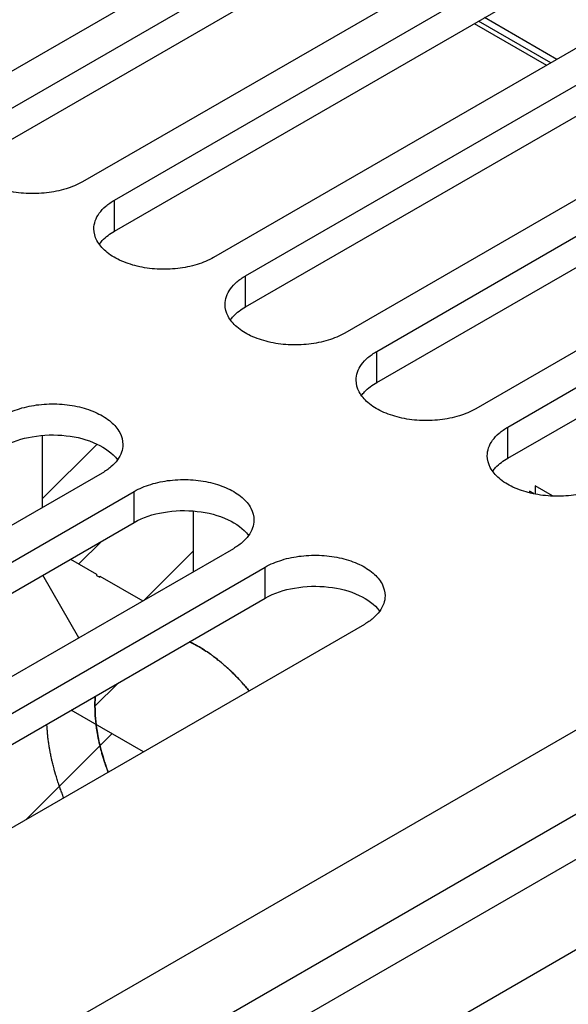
# Model space of a CAD drawing. Header units: inches. Extents: x 0 to 34, y 0 to 22.
# Tile 30 of 133: x 3.632 to 4.151, y 15.853 to 16.786. Entities that reach past the tile are written whole.
import ezdxf

# ---------------------------------------------------------------- set-up
doc = ezdxf.new("R2010")
doc.units = ezdxf.units.IN
doc.header["$LTSCALE"] = 1.87
doc.header["$MEASUREMENT"] = 0
doc.layers.get('0').update_dxf_attribs({"linetype": 'CONTINUOUS'})
for name, color, linetype in [('02___PRT_ALL_AXES', 7, 'CONTINUOUS'), ('BLUE_GOO', 7, 'CONTINUOUS'), ('CORE1_ACCELERANT', 7, 'CONTINUOUS'), ('CORE1_GLUE', 7, 'CONTINUOUS'), ('CORE2_GLUE', 7, 'CONTINUOUS')]:
    doc.layers.add(name, color=color, linetype=linetype)

msp = doc.modelspace()

# ---------------------------------------------------------------- linework, layer by layer
at = {"color": 7, "linetype": 'Continuous'}
for p, q in [((4.1405, 16.74811), (4.072, 16.78766)), ((4.13473, 16.74478), (4.06623, 16.78433)), ((3.50951, 15.73796), (5.01035, 16.60452)), ((3.52976, 15.66982), (5.0306, 16.53638))]:
    msp.add_line(p, q, dxfattribs=at)
at = {"color": 3, "linetype": 'Continuous'}
for p, q in [((3.42308, 15.56547), (5.04093, 16.4996)), ((3.4602, 15.50117), (5.07805, 16.4353))]:
    msp.add_line(p, q, dxfattribs=at)
at = {"layer": '02___PRT_ALL_AXES', "color": 7, "linetype": 'Continuous'}
for p, q in [((3.9743, 16.93893), (3.56715, 16.70385)), ((3.59737, 16.6864), (4.00451, 16.92148)), ((4.09847, 16.86723), (3.69133, 16.63215)), ((3.72154, 16.61471), (4.12868, 16.84979)), ((4.22264, 16.79554), (3.8155, 16.56046)), ((3.84571, 16.54301), (4.25286, 16.77809)), ((4.06224, 16.78203), (4.13074, 16.74248)), ((4.34681, 16.72384), (3.93967, 16.48876)), ((3.96988, 16.47132), (4.37703, 16.7064)), ((4.47098, 16.65215), (4.06384, 16.41707)), ((4.09405, 16.39962), (4.5012, 16.6347)), ((3.72154, 16.58531), (3.72154, 16.61471)), ((3.84571, 16.51362), (3.84571, 16.54301)), ((3.96988, 16.44192), (3.96988, 16.47132)), ((4.09405, 16.37023), (4.09405, 16.39962)), ((3.71, 16.35615), (3.30285, 16.12107)), ((3.33307, 16.10363), (3.74021, 16.33871)), ((3.74021, 16.30932), (3.74021, 16.33871)), ((3.83417, 16.28446), (3.42703, 16.04938)), ((3.45724, 16.03193), (3.86438, 16.26701)), ((3.86438, 16.23762), (3.86438, 16.26701)), ((3.95834, 16.21276), (3.5512, 15.97768))]:
    msp.add_line(p, q, dxfattribs=at)
at = {"layer": '02___PRT_ALL_AXES', "color": 3, "linetype": 'Continuous'}
for p, q in [((3.59737, 16.65701), (4.00451, 16.89209)), ((3.72154, 16.58531), (4.12868, 16.82039)), ((3.84571, 16.51362), (4.25286, 16.7487)), ((3.96988, 16.44192), (4.37703, 16.677)), ((4.09405, 16.37023), (4.5012, 16.60531)), ((3.33307, 16.07424), (3.74021, 16.30932)), ((3.45724, 16.00254), (3.86438, 16.23762))]:
    msp.add_line(p, q, dxfattribs=at)
at = {"layer": '02___PRT_ALL_AXES', "color": 7, "linetype": 'Continuous'}
for points, knots in [([(3.69133, 16.63215), (3.68641, 16.62931), (3.67527, 16.62472), (3.65713, 16.62109), (3.63793, 16.62056), (3.61926, 16.62318), (3.6026, 16.62874), (3.58926, 16.63687), (3.58022, 16.64715), (3.57791, 16.65544), (3.57791, 16.65928)], [0, 0, 0, 0, 0.128827, 0.270562, 0.417879, 0.562378, 0.696193, 0.813587, 0.913061, 1, 1, 1, 1]), ([(3.70208, 16.58758), (3.70208, 16.59011), (3.70302, 16.59539), (3.70702, 16.60274), (3.71334, 16.60938), (3.71863, 16.61302), (3.72154, 16.61471)], [0, 0, 0, 0, 0.21779, 0.450922, 0.710305, 1, 1, 1, 1]), ([(3.8155, 16.56046), (3.81058, 16.55762), (3.79944, 16.55302), (3.7813, 16.54939), (3.7621, 16.54886), (3.74343, 16.55148), (3.72677, 16.55705), (3.71343, 16.56518), (3.7044, 16.57546), (3.70208, 16.58375), (3.70208, 16.58758)], [0, 0, 0, 0, 0.128827, 0.270562, 0.417879, 0.562378, 0.696193, 0.813587, 0.913061, 1, 1, 1, 1]), ([(3.82625, 16.51589), (3.82625, 16.51842), (3.82719, 16.52369), (3.83119, 16.53104), (3.83751, 16.53769), (3.8428, 16.54133), (3.84571, 16.54301)], [0, 0, 0, 0, 0.21779, 0.450922, 0.710305, 1, 1, 1, 1]), ([(3.93967, 16.48876), (3.93475, 16.48592), (3.92362, 16.48133), (3.90547, 16.4777), (3.88627, 16.47717), (3.8676, 16.47979), (3.85095, 16.48535), (3.8376, 16.49348), (3.82857, 16.50376), (3.82625, 16.51206), (3.82625, 16.51589)], [0, 0, 0, 0, 0.128827, 0.270562, 0.417879, 0.562378, 0.696193, 0.813587, 0.913061, 1, 1, 1, 1]), ([(3.95042, 16.44419), (3.95042, 16.44672), (3.95136, 16.452), (3.95536, 16.45935), (3.96168, 16.46599), (3.96697, 16.46963), (3.96988, 16.47132)], [0, 0, 0, 0, 0.21779, 0.450922, 0.710305, 1, 1, 1, 1]), ([(4.06384, 16.41707), (4.05892, 16.41423), (4.04779, 16.40963), (4.02964, 16.406), (4.01044, 16.40547), (3.99177, 16.40809), (3.97512, 16.41366), (3.96178, 16.42179), (3.95274, 16.43207), (3.95042, 16.44036), (3.95042, 16.44419)], [0, 0, 0, 0, 0.128827, 0.270562, 0.417879, 0.562378, 0.696193, 0.813587, 0.913061, 1, 1, 1, 1]), ([(3.61604, 16.4104), (3.62096, 16.41324), (3.63209, 16.41784), (3.65024, 16.42147), (3.66944, 16.422), (3.68811, 16.41938), (3.70476, 16.41381), (3.71811, 16.40568), (3.72714, 16.3954), (3.72946, 16.38711), (3.72946, 16.38328)], [0, 0, 0, 0, 0.128827, 0.270562, 0.417879, 0.562378, 0.696193, 0.813587, 0.913061, 1, 1, 1, 1]), ([(4.0746, 16.3725), (4.0746, 16.37503), (4.07553, 16.3803), (4.07953, 16.38765), (4.08585, 16.3943), (4.09114, 16.39794), (4.09405, 16.39962)], [0, 0, 0, 0, 0.21779, 0.450922, 0.710305, 1, 1, 1, 1]), ([(3.72946, 16.38328), (3.72946, 16.38075), (3.72852, 16.37547), (3.72452, 16.36812), (3.7182, 16.36148), (3.71291, 16.35784), (3.71, 16.35615)], [0, 0, 0, 0, 0.21779, 0.450922, 0.710305, 1, 1, 1, 1]), ([(4.18801, 16.34537), (4.18309, 16.34253), (4.17196, 16.33794), (4.15381, 16.33431), (4.13462, 16.33378), (4.11594, 16.3364), (4.09929, 16.34196), (4.08595, 16.35009), (4.07691, 16.36037), (4.0746, 16.36867), (4.0746, 16.3725)], [0, 0, 0, 0, 0.128827, 0.270562, 0.417879, 0.562378, 0.696193, 0.813587, 0.913061, 1, 1, 1, 1]), ([(3.74021, 16.33871), (3.74513, 16.34155), (3.75627, 16.34614), (3.77441, 16.34977), (3.79361, 16.3503), (3.81228, 16.34768), (3.82893, 16.34212), (3.84228, 16.33399), (3.85131, 16.32371), (3.85363, 16.31542), (3.85363, 16.31158)], [0, 0, 0, 0, 0.128827, 0.270562, 0.417879, 0.562378, 0.696193, 0.813587, 0.913061, 1, 1, 1, 1]), ([(3.85363, 16.31158), (3.85363, 16.30905), (3.85269, 16.30378), (3.84869, 16.29643), (3.84237, 16.28979), (3.83708, 16.28614), (3.83417, 16.28446)], [0, 0, 0, 0, 0.21779, 0.450922, 0.710305, 1, 1, 1, 1]), ([(3.86438, 16.26701), (3.8693, 16.26985), (3.88044, 16.27445), (3.89858, 16.27808), (3.91778, 16.27861), (3.93645, 16.27599), (3.95311, 16.27042), (3.96645, 16.26229), (3.97549, 16.25201), (3.9778, 16.24372), (3.9778, 16.23989)], [0, 0, 0, 0, 0.128827, 0.270562, 0.417879, 0.562378, 0.696193, 0.813587, 0.913061, 1, 1, 1, 1]), ([(3.9778, 16.23989), (3.9778, 16.23736), (3.97686, 16.23208), (3.97287, 16.22473), (3.96654, 16.21809), (3.96126, 16.21445), (3.95834, 16.21276)], [0, 0, 0, 0, 0.21779, 0.450922, 0.710305, 1, 1, 1, 1])]:
    msp.add_open_spline(points, degree=3, knots=knots, dxfattribs=at)
at = {"layer": '02___PRT_ALL_AXES', "color": 3, "linetype": 'Continuous'}
for points, knots in [([(3.70724, 16.57301), (3.7081, 16.57419), (3.71215, 16.57905), (3.71733, 16.58288), (3.72154, 16.58531)], [0, 0, 0, 0, 0.230302, 1, 1, 1, 1]), ([(3.83141, 16.50132), (3.83227, 16.50249), (3.83632, 16.50736), (3.8415, 16.51119), (3.84571, 16.51362)], [0, 0, 0, 0, 0.230302, 1, 1, 1, 1]), ([(3.95559, 16.42962), (3.95644, 16.4308), (3.96049, 16.43566), (3.96567, 16.43949), (3.96988, 16.44192)], [0, 0, 0, 0, 0.230302, 1, 1, 1, 1]), ([(3.61604, 16.38101), (3.62448, 16.38588), (3.64447, 16.3922), (3.67535, 16.39298), (3.70373, 16.38604), (3.71952, 16.37528), (3.7243, 16.36871)], [0, 0, 0, 0, 0.252023, 0.529497, 0.78993, 1, 1, 1, 1]), ([(4.07976, 16.35793), (4.08061, 16.3591), (4.08466, 16.36397), (4.08985, 16.3678), (4.09405, 16.37023)], [0, 0, 0, 0, 0.230302, 1, 1, 1, 1]), ([(3.74021, 16.30932), (3.74865, 16.31419), (3.76864, 16.3205), (3.79952, 16.32128), (3.8279, 16.31434), (3.8437, 16.30359), (3.84847, 16.29701)], [0, 0, 0, 0, 0.252023, 0.529497, 0.78993, 1, 1, 1, 1]), ([(3.86438, 16.23762), (3.87282, 16.24249), (3.89281, 16.24881), (3.92369, 16.24959), (3.95207, 16.24265), (3.96787, 16.23189), (3.97264, 16.22532)], [0, 0, 0, 0, 0.252023, 0.529497, 0.78993, 1, 1, 1, 1])]:
    msp.add_open_spline(points, degree=3, knots=knots, dxfattribs=at)
at = {"layer": 'BLUE_GOO', "color": 4, "linetype": 'Continuous'}
for p, q in [((3.65322, 16.3915), (3.65322, 16.32337)), ((4.11461, 16.33904), (4.11461, 16.33765)), ((4.11872, 16.33667), (4.11461, 16.33904)), ((4.11991, 16.34394), (4.11991, 16.33638)), ((4.13626, 16.3345), (4.11991, 16.34394)), ((3.79641, 16.26266), (3.79641, 16.31985)), ((3.68006, 16.27458), (3.70466, 16.26038)), ((3.70466, 16.26038), (3.70466, 16.25915)), ((3.70466, 16.25915), (3.70785, 16.25732)), ((3.70785, 16.25732), (3.70785, 16.25854)), ((3.70785, 16.25854), (3.74856, 16.23503)), ((3.74918, 16.092), (3.68068, 16.13155))]:
    msp.add_line(p, q, dxfattribs=at)
at = {"layer": 'BLUE_GOO', "color": 2, "linetype": 'Continuous'}
for p, q in [((3.65322, 16.3316), (3.70489, 16.38327)), ((3.68786, 16.27008), (3.70919, 16.2914)), ((3.74956, 16.23561), (3.79641, 16.28246)), ((3.63782, 16.0277), (3.71934, 16.10922))]:
    msp.add_line(p, q, dxfattribs=at)
at = {"layer": 'CORE1_ACCELERANT', "color": 7, "linetype": 'Continuous'}
msp.add_line((3.70307, 16.13519), (3.70343, 16.14469), dxfattribs=at)
for points, knots in [([(3.79276, 16.19629), (3.79396, 16.19565), (3.79575, 16.19469), (3.79815, 16.19341), (3.79965, 16.19261), (3.80084, 16.19197), (3.80159, 16.19157), (3.80212, 16.19129), (3.80241, 16.19113), (3.80271, 16.19093), (3.80309, 16.19069), (3.80398, 16.19011), (3.80533, 16.18924), (3.80713, 16.18807), (3.80862, 16.18711), (3.80982, 16.18633), (3.81056, 16.18585), (3.81116, 16.18546), (3.81154, 16.18522), (3.81183, 16.18503), (3.81214, 16.1848), (3.81268, 16.18439), (3.81344, 16.18381), (3.81467, 16.18287), (3.8162, 16.1817), (3.81804, 16.1803), (3.81957, 16.17913), (3.82064, 16.17831), (3.82125, 16.17784), (3.82172, 16.1775), (3.82215, 16.1771), (3.82273, 16.1766), (3.82374, 16.1757), (3.82519, 16.17442), (3.82693, 16.17288), (3.82837, 16.1716), (3.82953, 16.17058), (3.83026, 16.16994), (3.83076, 16.16949), (3.83105, 16.16923), (3.83134, 16.16893), (3.83171, 16.16857), (3.83258, 16.16768), (3.83388, 16.16636), (3.83563, 16.1646), (3.83737, 16.16284), (3.83868, 16.16152), (3.83955, 16.16064), (3.83991, 16.16027), (3.84021, 16.15998), (3.84048, 16.15967), (3.84097, 16.15911), (3.84166, 16.15831), (3.84277, 16.15704), (3.84415, 16.15545), (3.84637, 16.1529), (3.84803, 16.15099), (3.84914, 16.14972)], [0, 0, 0, 0, 0.0625, 0.09375, 0.125, 0.140625, 0.15625, 0.164062, 0.167969, 0.171875, 0.179688, 0.1875, 0.21875, 0.25, 0.28125, 0.296875, 0.3125, 0.320312, 0.328125, 0.332031, 0.335938, 0.34375, 0.359375, 0.375, 0.40625, 0.4375, 0.46875, 0.484375, 0.492188, 0.5, 0.507812, 0.515625, 0.53125, 0.5625, 0.59375, 0.625, 0.640625, 0.65625, 0.664062, 0.667969, 0.671875, 0.679688, 0.6875, 0.71875, 0.75, 0.78125, 0.8125, 0.820312, 0.828125, 0.832031, 0.835938, 0.84375, 0.859375, 0.875, 0.90625, 0.9375, 1, 1, 1, 1]), ([(3.71558, 16.0726), (3.71511, 16.07393), (3.71442, 16.07592), (3.71349, 16.07857), (3.71291, 16.08023), (3.71244, 16.08155), (3.71216, 16.08238), (3.71192, 16.08305), (3.71172, 16.08371), (3.71139, 16.08486), (3.7109, 16.08652), (3.71032, 16.0885), (3.70974, 16.09048), (3.70926, 16.09214), (3.70892, 16.09329), (3.70874, 16.09396), (3.70859, 16.09464), (3.70838, 16.09549), (3.70807, 16.09686), (3.70768, 16.09856), (3.70728, 16.10026), (3.70697, 16.10163), (3.70673, 16.10265), (3.70653, 16.1035), (3.70638, 16.10418), (3.70624, 16.1047), (3.70618, 16.10517), (3.70606, 16.10582), (3.70593, 16.10662), (3.70576, 16.10758), (3.70555, 16.10887), (3.70527, 16.11047), (3.705, 16.11208), (3.70478, 16.11337), (3.70465, 16.11417), (3.70453, 16.11481), (3.70446, 16.11544), (3.70435, 16.11654), (3.70418, 16.11811), (3.70398, 16.11998), (3.70378, 16.12186), (3.70361, 16.12343), (3.70349, 16.12453), (3.70343, 16.12515), (3.70342, 16.12579), (3.70339, 16.12659), (3.70334, 16.12786), (3.70328, 16.12946), (3.70318, 16.132), (3.70311, 16.13392), (3.70307, 16.13519)], [0, 0, 0, 0, 0.0625, 0.09375, 0.125, 0.140625, 0.15625, 0.164062, 0.171875, 0.1875, 0.21875, 0.25, 0.28125, 0.3125, 0.328125, 0.335938, 0.34375, 0.359375, 0.375, 0.40625, 0.4375, 0.453125, 0.46875, 0.484375, 0.492188, 0.5, 0.507812, 0.515625, 0.53125, 0.546875, 0.5625, 0.59375, 0.625, 0.640625, 0.65625, 0.664062, 0.671875, 0.6875, 0.71875, 0.75, 0.78125, 0.8125, 0.828125, 0.835938, 0.84375, 0.859375, 0.875, 0.90625, 0.9375, 1, 1, 1, 1])]:
    msp.add_open_spline(points, degree=3, knots=knots, dxfattribs=at)
at = {"layer": 'CORE1_GLUE', "color": 7, "linetype": 'Continuous'}
msp.add_line((3.68791, 16.20001), (3.65366, 16.25934), dxfattribs=at)
msp.add_open_spline([(3.67352, 16.04832), (3.67298, 16.04976), (3.67217, 16.05192), (3.67109, 16.0548), (3.67042, 16.05661), (3.66988, 16.05805), (3.66954, 16.05895), (3.66927, 16.05967), (3.66902, 16.06041), (3.66861, 16.06173), (3.66801, 16.06361), (3.66729, 16.06587), (3.66658, 16.06812), (3.66598, 16.07), (3.66556, 16.07132), (3.66533, 16.07207), (3.66515, 16.07282), (3.6649, 16.07375), (3.66432, 16.07599), (3.66364, 16.0786), (3.66297, 16.08122), (3.66263, 16.08252), (3.66244, 16.08327), (3.66228, 16.08383), (3.66218, 16.08438), (3.66203, 16.08512), (3.66178, 16.08641), (3.66141, 16.08825), (3.66097, 16.09046), (3.66061, 16.0923), (3.66031, 16.09377), (3.66013, 16.09469), (3.66, 16.09534), (3.65993, 16.0957), (3.65989, 16.09604), (3.65983, 16.09648), (3.65968, 16.09751), (3.65947, 16.09907), (3.65918, 16.10114), (3.65889, 16.10321), (3.65868, 16.10477), (3.65853, 16.1058), (3.65846, 16.10632), (3.6584, 16.10684), (3.65835, 16.10757), (3.65828, 16.10847), (3.65817, 16.10991), (3.65804, 16.11172), (3.65783, 16.1146), (3.65767, 16.11677), (3.65756, 16.11821)], degree=3, knots=[0, 0, 0, 0, 0.0625, 0.09375, 0.125, 0.140625, 0.15625, 0.164062, 0.171875, 0.1875, 0.21875, 0.25, 0.28125, 0.3125, 0.328125, 0.335938, 0.34375, 0.359375, 0.375, 0.4375, 0.46875, 0.484375, 0.492188, 0.5, 0.507812, 0.515625, 0.53125, 0.5625, 0.59375, 0.625, 0.640625, 0.65625, 0.664062, 0.667969, 0.671875, 0.679688, 0.6875, 0.71875, 0.75, 0.78125, 0.8125, 0.820312, 0.828125, 0.835938, 0.84375, 0.859375, 0.875, 0.90625, 0.9375, 1, 1, 1, 1], dxfattribs=at)
at = {"layer": 'CORE2_GLUE', "color": 2, "linetype": 'Continuous'}
msp.add_line((3.70307, 16.13519), (3.72504, 16.15716), dxfattribs=at)
at = {"layer": 'CORE2_GLUE', "color": 7, "linetype": 'Continuous'}
msp.add_line((3.70343, 16.14469), (3.70307, 16.13519), dxfattribs=at)
for points, knots in [([(3.84914, 16.14972), (3.84806, 16.15096), (3.84645, 16.15281), (3.84431, 16.15528), (3.84297, 16.15682), (3.84189, 16.15806), (3.84122, 16.15883), (3.84069, 16.15946), (3.84027, 16.15989), (3.83985, 16.16032), (3.83901, 16.16117), (3.83775, 16.16245), (3.83607, 16.16416), (3.83439, 16.16587), (3.83313, 16.16715), (3.83229, 16.16801), (3.83187, 16.16843), (3.83145, 16.16886), (3.83084, 16.16938), (3.83009, 16.17005), (3.8289, 16.17112), (3.8274, 16.17245), (3.8259, 16.17378), (3.8247, 16.17485), (3.8238, 16.17565), (3.82306, 16.17631), (3.82253, 16.17678), (3.82223, 16.17704), (3.82201, 16.17726), (3.82179, 16.17742), (3.82149, 16.17765), (3.82097, 16.17804), (3.82023, 16.17861), (3.81935, 16.17929), (3.81816, 16.1802), (3.81669, 16.18134), (3.81521, 16.18248), (3.81403, 16.18339), (3.81329, 16.18395), (3.81277, 16.18436), (3.81247, 16.18458), (3.81216, 16.18477), (3.81178, 16.18503), (3.81085, 16.18564), (3.80945, 16.18655), (3.8076, 16.18776), (3.80574, 16.18897), (3.80434, 16.18988), (3.80342, 16.19049), (3.80303, 16.19074), (3.80272, 16.19095), (3.80241, 16.19112), (3.80187, 16.19141), (3.8011, 16.19182), (3.79986, 16.19248), (3.79832, 16.19331), (3.79585, 16.19464), (3.79399, 16.19563), (3.79276, 16.19629)], [0, 0, 0, 0, 0.0625, 0.09375, 0.125, 0.140625, 0.15625, 0.164062, 0.171875, 0.179688, 0.1875, 0.21875, 0.25, 0.28125, 0.3125, 0.320312, 0.328125, 0.335938, 0.34375, 0.359375, 0.375, 0.40625, 0.4375, 0.453125, 0.46875, 0.484375, 0.492188, 0.496094, 0.5, 0.503906, 0.507812, 0.515625, 0.53125, 0.546875, 0.5625, 0.59375, 0.625, 0.640625, 0.65625, 0.664062, 0.667969, 0.671875, 0.679688, 0.6875, 0.71875, 0.75, 0.78125, 0.8125, 0.820312, 0.828125, 0.832031, 0.835938, 0.84375, 0.859375, 0.875, 0.90625, 0.9375, 1, 1, 1, 1]), ([(3.70307, 16.13519), (3.70311, 16.13398), (3.70317, 16.13216), (3.70326, 16.12975), (3.70331, 16.12823), (3.70335, 16.12702), (3.70339, 16.12626), (3.7034, 16.12566), (3.70345, 16.12504), (3.70357, 16.12394), (3.70373, 16.12238), (3.70392, 16.1205), (3.70412, 16.11863), (3.70426, 16.11722), (3.70436, 16.11628), (3.7044, 16.11589), (3.70443, 16.11558), (3.70448, 16.11525), (3.70458, 16.11466), (3.70472, 16.11383), (3.70494, 16.11249), (3.70522, 16.11082), (3.70556, 16.10881), (3.70584, 16.10714), (3.70604, 16.10597), (3.70615, 16.1053), (3.70623, 16.1048), (3.70635, 16.10431), (3.7065, 16.10365), (3.70676, 16.10251), (3.70728, 16.10022), (3.70781, 16.09793), (3.70826, 16.09597), (3.70845, 16.09515), (3.70859, 16.0945), (3.70878, 16.09384), (3.70912, 16.09268), (3.70959, 16.09103), (3.71016, 16.08905), (3.71073, 16.08707), (3.71117, 16.08558), (3.71145, 16.08459), (3.71157, 16.08417), (3.71166, 16.08385), (3.71178, 16.0835), (3.71199, 16.08289), (3.7123, 16.08202), (3.71278, 16.08062), (3.71339, 16.07888), (3.71436, 16.07609), (3.71509, 16.074), (3.71558, 16.0726)], [0, 0, 0, 0, 0.0625, 0.09375, 0.125, 0.140625, 0.15625, 0.164062, 0.171875, 0.1875, 0.21875, 0.25, 0.28125, 0.3125, 0.320312, 0.328125, 0.332031, 0.335938, 0.34375, 0.359375, 0.375, 0.40625, 0.4375, 0.46875, 0.484375, 0.492188, 0.5, 0.507812, 0.515625, 0.53125, 0.5625, 0.625, 0.640625, 0.65625, 0.664062, 0.671875, 0.6875, 0.71875, 0.75, 0.78125, 0.8125, 0.820312, 0.828125, 0.832031, 0.835938, 0.84375, 0.859375, 0.875, 0.90625, 0.9375, 1, 1, 1, 1])]:
    msp.add_open_spline(points, degree=3, knots=knots, dxfattribs=at)

doc.saveas('drawing.dxf')
